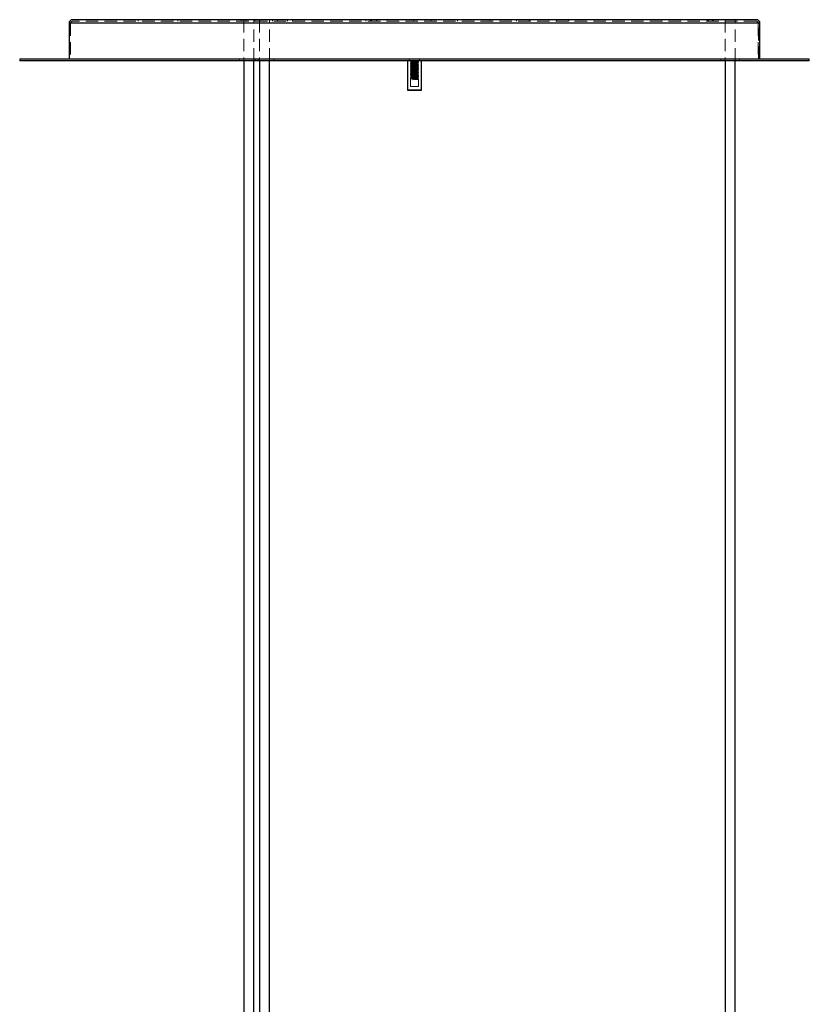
# Model space of a CAD drawing. Header units: millimetres. Extents: x 373 to 928, y 275 to 747.
# Tile 34 of 117: x 383 to 463, y 435 to 535. Entities that reach past the tile are written whole.
import ezdxf

# ---------------------------------------------------------------- set-up
doc = ezdxf.new("R2010")
doc.units = ezdxf.units.MM
doc.linetypes.add('HIDDEN', pattern=[1.905, 1.27, -0.635])

msp = doc.modelspace()

# ---------------------------------------------------------------- linework, layer by layer
at = {"color": 7, "linetype": 'Continuous', "lineweight": 25}
for p, q in [((387.943, 534.838), (387.943, 531.198)), ((457.583, 535.198), (388.303, 535.198)), ((457.943, 531.198), (457.943, 534.838)), ((382.943, 531.198), (382.943, 531.038)), ((403.951, 531.198), (382.943, 531.198)), ((403.951, 531.038), (382.943, 531.038)), ((462.943, 531.198), (403.951, 531.198)), ((462.943, 531.038), (403.951, 531.038)), ((405.65, 531.038), (405.65, 394.921)), ((406.65, 394.921), (406.65, 531.038)), ((407.249, 531.038), (407.249, 374.498)), ((408.249, 374.498), (408.249, 531.038)), ((422.243, 531.038), (422.243, 528.078)), ((423.643, 528.078), (423.643, 531.038)), ((454.43, 531.038), (454.43, 432.864)), ((455.43, 432.864), (455.43, 531.038)), ((462.943, 531.038), (462.943, 531.198)), ((422.243, 528.078), (422.283, 528.038)), ((422.243, 528.078), (422.963, 528.078)), ((422.962, 528.038), (422.283, 528.038)), ((423.603, 528.038), (422.962, 528.038)), ((422.963, 528.078), (423.643, 528.078)), ((423.603, 528.038), (423.643, 528.078))]:
    msp.add_line(p, q, dxfattribs=at)
at = {"color": 8, "linetype": 'Continuous', "lineweight": 25}
msp.add_line((457.943, 534.838), (387.943, 534.838), dxfattribs=at)
at = {"color": 7, "linetype": 'HIDDEN', "lineweight": 18}
for p, q in [((387.943, 534.838), (457.929, 534.838)), ((388.103, 534.838), (388.103, 531.198)), ((388.108, 534.838), (457.778, 534.838)), ((457.583, 535.038), (388.303, 535.038)), ((394.931, 535.198), (394.931, 535.038)), ((398.975, 535.038), (398.975, 535.198)), ((405.382, 535.198), (405.382, 535.038)), ((406.148, 535.177), (405.65, 535.177)), ((405.65, 535.177), (405.65, 531.038)), ((405.882, 535.038), (405.882, 535.198)), ((406.65, 535.177), (406.148, 535.177)), ((406.65, 531.038), (406.65, 535.177)), ((406.782, 535.198), (406.782, 535.038)), ((407.746, 535.177), (407.249, 535.177)), ((407.249, 535.177), (407.249, 531.038)), ((407.282, 535.038), (407.282, 535.198)), ((408.249, 535.177), (407.746, 535.177)), ((408.249, 531.038), (408.249, 535.177)), ((408.564, 535.198), (408.564, 535.038)), ((409.064, 535.038), (409.064, 535.198)), ((410.068, 535.198), (410.068, 535.038)), ((410.568, 535.038), (410.568, 535.198)), ((418.001, 535.198), (418.001, 535.038)), ((418.501, 535.038), (418.501, 535.198)), ((418.588, 535.198), (418.588, 535.038)), ((419.088, 535.038), (419.088, 535.198)), ((422.825, 535.198), (422.825, 535.038)), ((422.838, 535.198), (422.838, 535.038)), ((424.631, 535.198), (424.631, 535.038)), ((427.297, 535.198), (427.297, 535.038)), ((430.585, 535.038), (430.585, 535.198)), ((433.287, 535.198), (433.287, 535.038)), ((434.545, 535.198), (434.545, 535.038)), ((437.331, 535.038), (437.331, 535.198)), ((438.589, 535.038), (438.589, 535.198)), ((452.629, 535.198), (452.629, 535.038)), ((452.734, 535.198), (452.734, 535.038)), ((453.129, 535.038), (453.129, 535.198)), ((453.234, 535.038), (453.234, 535.198)), ((454.927, 535.177), (454.43, 535.177)), ((454.43, 535.177), (454.43, 531.038)), ((455.43, 535.177), (454.927, 535.177)), ((455.43, 531.038), (455.43, 535.177)), ((457.77, 534.838), (457.77, 531.198)), ((457.783, 531.198), (457.783, 534.838)), ((457.929, 534.838), (457.929, 531.198)), ((457.929, 534.838), (457.943, 534.838)), ((405.206, 531.198), (405.206, 531.038)), ((406.805, 531.198), (406.805, 531.038)), ((407.094, 531.038), (407.094, 531.198)), ((408.693, 531.038), (408.693, 531.198)), ((422.443, 531.198), (422.443, 531.038)), ((422.543, 530.909), (422.543, 530.892)), ((422.543, 530.769), (422.543, 530.752)), ((422.543, 530.629), (422.543, 530.612)), ((422.619, 530.988), (422.619, 530.953)), ((423.343, 530.962), (423.343, 530.979)), ((423.343, 530.822), (423.343, 530.839)), ((423.343, 530.682), (423.343, 530.699)), ((423.443, 531.038), (423.443, 531.198)), ((453.986, 531.198), (453.986, 531.038)), ((455.874, 531.038), (455.874, 531.198)), ((422.543, 530.489), (422.543, 530.472)), ((422.543, 530.349), (422.543, 530.332)), ((422.543, 530.209), (422.543, 530.192)), ((422.543, 530.069), (422.543, 530.052)), ((422.543, 529.929), (422.543, 529.912)), ((422.543, 529.789), (422.543, 529.772)), ((422.543, 529.649), (422.543, 529.632)), ((423.343, 530.542), (423.343, 530.559)), ((423.343, 530.402), (423.343, 530.419)), ((423.343, 530.262), (423.343, 530.279)), ((423.343, 530.122), (423.343, 530.139)), ((423.343, 529.982), (423.343, 529.999)), ((423.343, 529.842), (423.343, 529.859)), ((423.343, 529.702), (423.343, 529.719)), ((422.543, 529.509), (422.543, 529.492)), ((422.543, 529.369), (422.543, 529.352)), ((422.543, 529.229), (422.543, 528.438)), ((422.78, 529.238), (422.811, 529.194)), ((422.78, 529.115), (422.78, 529.238)), ((422.811, 529.159), (422.78, 529.115)), ((422.811, 529.194), (422.811, 529.159)), ((423.343, 529.562), (423.343, 529.579)), ((423.343, 529.422), (423.343, 529.439)), ((423.343, 529.282), (423.343, 529.299)), ((423.343, 528.438), (423.343, 529.159)), ((422.543, 528.438), (422.954, 528.438)), ((422.954, 528.438), (423.343, 528.438))]:
    msp.add_line(p, q, dxfattribs=at)
at = {"color": 7, "linetype": 'HIDDEN', "lineweight": 18, "flags": 128}
for points in [[(423.334, 530.982), (423.343, 530.979), (423.311, 530.97), (423.224, 530.962), (423.091, 530.953), (422.938, 530.944), (422.785, 530.936), (422.654, 530.926), (422.571, 530.918), (422.543, 530.909), (422.577, 530.9), (422.599, 530.898), (422.68, 530.891), (422.79, 530.883), (422.942, 530.875), (423.096, 530.866), (423.228, 530.857), (423.313, 530.848), (423.343, 530.839), (423.311, 530.83), (423.224, 530.822), (423.091, 530.813), (422.938, 530.804), (422.785, 530.796), (422.654, 530.786), (422.571, 530.778), (422.543, 530.769), (422.577, 530.76), (422.599, 530.758), (422.68, 530.751), (422.79, 530.743), (422.942, 530.735), (423.096, 530.726), (423.228, 530.717), (423.313, 530.708), (423.343, 530.699), (423.311, 530.69), (423.224, 530.682), (423.091, 530.673), (422.938, 530.664), (422.785, 530.656), (422.654, 530.646), (422.571, 530.638), (422.543, 530.629), (422.577, 530.62), (422.599, 530.618), (422.68, 530.611), (422.79, 530.603), (422.942, 530.595), (423.096, 530.586), (423.228, 530.577), (423.313, 530.568), (423.343, 530.559), (423.311, 530.55), (423.224, 530.542), (423.091, 530.533), (422.938, 530.524), (422.785, 530.516), (422.654, 530.506), (422.571, 530.498), (422.543, 530.489), (422.577, 530.48), (422.599, 530.478), (422.68, 530.471), (422.79, 530.463), (422.942, 530.455), (423.096, 530.446), (423.228, 530.437), (423.313, 530.428), (423.343, 530.419), (423.311, 530.41), (423.224, 530.402), (423.091, 530.393), (422.938, 530.384), (422.785, 530.376), (422.654, 530.366), (422.571, 530.358), (422.543, 530.349), (422.577, 530.34), (422.599, 530.338), (422.68, 530.331), (422.79, 530.323), (422.942, 530.315), (423.096, 530.306), (423.228, 530.297), (423.313, 530.288), (423.343, 530.279), (423.311, 530.27), (423.224, 530.262), (423.091, 530.253), (422.938, 530.244), (422.785, 530.236), (422.654, 530.226), (422.571, 530.218), (422.543, 530.209), (422.577, 530.2), (422.599, 530.198), (422.68, 530.191), (422.79, 530.183), (422.942, 530.175), (423.096, 530.166), (423.228, 530.157), (423.313, 530.148), (423.343, 530.139), (423.311, 530.13), (423.224, 530.122), (423.091, 530.113), (422.938, 530.104), (422.785, 530.096), (422.654, 530.086), (422.571, 530.078), (422.543, 530.069), (422.577, 530.06), (422.599, 530.058), (422.68, 530.051), (422.79, 530.043), (422.942, 530.035), (423.096, 530.026), (423.228, 530.017), (423.313, 530.008), (423.343, 529.999), (423.311, 529.99), (423.224, 529.982), (423.091, 529.973), (422.938, 529.964), (422.785, 529.956), (422.654, 529.946), (422.571, 529.938), (422.543, 529.929), (422.577, 529.92), (422.599, 529.918), (422.68, 529.911), (422.79, 529.903), (422.942, 529.895), (423.096, 529.886), (423.228, 529.877), (423.313, 529.868), (423.343, 529.859), (423.311, 529.85), (423.224, 529.842), (423.091, 529.833), (422.938, 529.824), (422.785, 529.816), (422.654, 529.806), (422.571, 529.798), (422.543, 529.789), (422.577, 529.78), (422.599, 529.778), (422.68, 529.771), (422.79, 529.763), (422.942, 529.755), (423.096, 529.746), (423.228, 529.737), (423.313, 529.728), (423.343, 529.719), (423.311, 529.71), (423.224, 529.702), (423.091, 529.693), (422.938, 529.684), (422.785, 529.676), (422.654, 529.666), (422.571, 529.658), (422.543, 529.649), (422.577, 529.64), (422.599, 529.638), (422.68, 529.631), (422.79, 529.623), (422.942, 529.615), (423.096, 529.606), (423.228, 529.597), (423.313, 529.588), (423.343, 529.579), (423.311, 529.57), (423.224, 529.562), (423.091, 529.553), (422.938, 529.544), (422.785, 529.536), (422.654, 529.526), (422.571, 529.518), (422.543, 529.509), (422.577, 529.5), (422.599, 529.498), (422.68, 529.491), (422.79, 529.483), (422.942, 529.475), (423.096, 529.466), (423.228, 529.457), (423.313, 529.448), (423.343, 529.439), (423.311, 529.43), (423.224, 529.422), (423.091, 529.413), (422.938, 529.404), (422.785, 529.396), (422.654, 529.386), (422.571, 529.378), (422.543, 529.369), (422.577, 529.36), (422.599, 529.358), (422.68, 529.351), (422.79, 529.343), (422.942, 529.335), (423.096, 529.326), (423.228, 529.317), (423.313, 529.308), (423.343, 529.299), (423.311, 529.29), (423.224, 529.282), (423.091, 529.273), (422.938, 529.264), (422.785, 529.256), (422.654, 529.246), (422.571, 529.238), (422.543, 529.229), (422.577, 529.22), (422.599, 529.218), (422.68, 529.211), (422.79, 529.203), (422.942, 529.195), (423.096, 529.186), (423.228, 529.177), (423.313, 529.168), (423.343, 529.159), (423.311, 529.15), (423.224, 529.142), (423.091, 529.133), (422.938, 529.124), (422.785, 529.116), (422.78, 529.115), (422.78, 529.115)], [(422.624, 530.986), (422.647, 530.979), (422.718, 530.97), (422.828, 530.961), (422.951, 530.953), (423.075, 530.944), (423.149, 530.938), (423.207, 530.932), (423.246, 530.927), (423.266, 530.92), (423.263, 530.914), (423.238, 530.908), (423.196, 530.903), (423.137, 530.898), (423.063, 530.891), (422.939, 530.883), (422.815, 530.874), (422.709, 530.865), (422.642, 530.857), (422.619, 530.848), (422.647, 530.839), (422.718, 530.83), (422.828, 530.821), (422.951, 530.813), (423.075, 530.804), (423.149, 530.798), (423.207, 530.792), (423.246, 530.787), (423.266, 530.78), (423.263, 530.774), (423.238, 530.768), (423.196, 530.763), (423.137, 530.758), (423.063, 530.751), (422.939, 530.743), (422.815, 530.734), (422.709, 530.725), (422.642, 530.717), (422.619, 530.708), (422.647, 530.699), (422.718, 530.69), (422.828, 530.681), (422.951, 530.673), (423.075, 530.664), (423.149, 530.658), (423.207, 530.652), (423.246, 530.647), (423.266, 530.64), (423.263, 530.634), (423.238, 530.628), (423.196, 530.623), (423.137, 530.618), (423.063, 530.611), (422.939, 530.603), (422.815, 530.594), (422.709, 530.585), (422.642, 530.577), (422.619, 530.568), (422.647, 530.559), (422.718, 530.55), (422.828, 530.541), (422.951, 530.533), (423.075, 530.524), (423.149, 530.518), (423.207, 530.512), (423.246, 530.507), (423.266, 530.5), (423.263, 530.494), (423.238, 530.488), (423.196, 530.483), (423.137, 530.478), (423.063, 530.471), (422.939, 530.463), (422.815, 530.454), (422.709, 530.445), (422.642, 530.437), (422.619, 530.428), (422.647, 530.419), (422.718, 530.41), (422.828, 530.401), (422.951, 530.393), (423.075, 530.384), (423.149, 530.378), (423.207, 530.372), (423.246, 530.367), (423.266, 530.36), (423.263, 530.354), (423.238, 530.348), (423.196, 530.343), (423.137, 530.338), (423.063, 530.331), (422.939, 530.323), (422.815, 530.314), (422.709, 530.305), (422.642, 530.297), (422.619, 530.288), (422.647, 530.279), (422.718, 530.27), (422.828, 530.261), (422.951, 530.253), (423.075, 530.244), (423.149, 530.238), (423.207, 530.232), (423.246, 530.227), (423.266, 530.22), (423.263, 530.214), (423.238, 530.208), (423.196, 530.203), (423.137, 530.198), (423.063, 530.191), (422.939, 530.183), (422.815, 530.174), (422.709, 530.165), (422.642, 530.157), (422.619, 530.148), (422.647, 530.139), (422.718, 530.13), (422.828, 530.121), (422.951, 530.113), (423.075, 530.104), (423.149, 530.098), (423.207, 530.092), (423.246, 530.087), (423.266, 530.08), (423.263, 530.074), (423.238, 530.068), (423.196, 530.063), (423.137, 530.058), (423.063, 530.051), (422.939, 530.043), (422.815, 530.034), (422.709, 530.025), (422.642, 530.017), (422.619, 530.008), (422.647, 529.999), (422.718, 529.99), (422.828, 529.981), (422.951, 529.973), (423.075, 529.964), (423.149, 529.958), (423.207, 529.952), (423.246, 529.947), (423.266, 529.94), (423.263, 529.934), (423.238, 529.928), (423.196, 529.923), (423.137, 529.918), (423.063, 529.911), (422.939, 529.903), (422.815, 529.894), (422.709, 529.885), (422.642, 529.877), (422.619, 529.868), (422.647, 529.859), (422.718, 529.85), (422.828, 529.841), (422.951, 529.833), (423.075, 529.824), (423.149, 529.818), (423.207, 529.812), (423.246, 529.807), (423.266, 529.8), (423.263, 529.794), (423.238, 529.788), (423.196, 529.783), (423.137, 529.778), (423.063, 529.771), (422.939, 529.763), (422.815, 529.754), (422.709, 529.745), (422.642, 529.737), (422.619, 529.728), (422.647, 529.719), (422.718, 529.71), (422.828, 529.701), (422.951, 529.693), (423.075, 529.684), (423.149, 529.678), (423.207, 529.672), (423.246, 529.667), (423.266, 529.66), (423.263, 529.654), (423.238, 529.648), (423.196, 529.643), (423.137, 529.638), (423.063, 529.631), (422.939, 529.623), (422.815, 529.614), (422.709, 529.605), (422.642, 529.597), (422.619, 529.588), (422.647, 529.579), (422.718, 529.57), (422.828, 529.561), (422.951, 529.553), (423.075, 529.544), (423.149, 529.538), (423.207, 529.532), (423.246, 529.527), (423.266, 529.52), (423.263, 529.514), (423.238, 529.508), (423.196, 529.503), (423.137, 529.498), (423.063, 529.491), (422.939, 529.483), (422.815, 529.474), (422.709, 529.465), (422.642, 529.457), (422.619, 529.448), (422.647, 529.439), (422.718, 529.43), (422.828, 529.421), (422.951, 529.413), (423.075, 529.404), (423.149, 529.398), (423.207, 529.392), (423.246, 529.387), (423.266, 529.38), (423.263, 529.374), (423.238, 529.368), (423.196, 529.363), (423.137, 529.358), (423.063, 529.351), (422.939, 529.343), (422.815, 529.334), (422.709, 529.325), (422.642, 529.317), (422.619, 529.308), (422.647, 529.299), (422.718, 529.29), (422.828, 529.281), (422.951, 529.273), (423.075, 529.264), (423.149, 529.258), (423.207, 529.252), (423.246, 529.247), (423.266, 529.24), (423.263, 529.234), (423.238, 529.228), (423.196, 529.223), (423.137, 529.218), (423.063, 529.211), (422.939, 529.203), (422.815, 529.194), (422.811, 529.194), (422.811, 529.194)], [(423.263, 529.763), (423.265, 529.76), (423.231, 529.753), (423.163, 529.745), (423.066, 529.737), (422.956, 529.729), (422.845, 529.722), (422.743, 529.713), (422.668, 529.706), (422.626, 529.698), (422.622, 529.69), (422.657, 529.682), (422.727, 529.675), (422.825, 529.666), (422.935, 529.659), (423.045, 529.651), (423.147, 529.643), (423.22, 529.635), (423.261, 529.628), (423.263, 529.619), (423.227, 529.612), (423.156, 529.604), (423.057, 529.596), (422.947, 529.589), (422.837, 529.581), (422.736, 529.573), (422.664, 529.565), (422.624, 529.557), (422.624, 529.549), (422.662, 529.542), (422.734, 529.534), (422.833, 529.526), (422.943, 529.518), (423.054, 529.511), (423.154, 529.502), (423.225, 529.495), (423.263, 529.487), (423.262, 529.479), (423.222, 529.471), (423.149, 529.464), (423.048, 529.455), (422.939, 529.448), (422.828, 529.44), (422.729, 529.432), (422.659, 529.425), (422.623, 529.417), (422.625, 529.409), (422.666, 529.401), (422.741, 529.393), (422.842, 529.385), (422.952, 529.378), (423.063, 529.37), (423.161, 529.362), (423.229, 529.354), (423.264, 529.346), (423.26, 529.338), (423.218, 529.331), (423.142, 529.323), (423.04, 529.315), (422.93, 529.307), (422.819, 529.3), (422.722, 529.291), (422.655, 529.284), (422.621, 529.276), (422.627, 529.268), (422.671, 529.261), (422.748, 529.253), (422.851, 529.244), (422.961, 529.237), (423.071, 529.229), (423.167, 529.221), (423.233, 529.214), (423.265, 529.206), (423.258, 529.198), (423.213, 529.19), (423.134, 529.182), (423.031, 529.174), (422.921, 529.167), (422.811, 529.159), (422.811, 529.159)]]:
    msp.add_lwpolyline(points, dxfattribs=at)
at = {"color": 7, "linetype": 'Continuous', "lineweight": 25}
for centre, start, end in [((388.303, 534.838), 90, 180), ((457.583, 534.838), 0, 90)]:
    msp.add_arc(centre, 0.36, start, end, dxfattribs=at)
at = {"color": 7, "linetype": 'HIDDEN', "lineweight": 18}
for centre, radius, start, end in [((388.303, 534.838), 0.2, 90, 180), ((457.57, 534.838), 0.36, 359.98882, 89.98881), ((457.57, 534.838), 0.2, 359.98882, 89.98881), ((457.583, 534.838), 0.2, 0, 90)]:
    msp.add_arc(centre, radius, start, end, dxfattribs=at)
for points, knots in [([(423.34, 530.962), (423.34, 530.961), (423.341, 530.957), (423.31, 530.952), (423.255, 530.947), (423.177, 530.941), (423.082, 530.935), (422.979, 530.929), (422.874, 530.923), (422.772, 530.917), (422.682, 530.911), (422.602, 530.905), (422.548, 530.898), (422.537, 530.89), (422.573, 530.882), (422.66, 530.874), (422.796, 530.865), (422.954, 530.857), (423.094, 530.849), (423.2, 530.841), (423.271, 530.836), (423.323, 530.83), (423.335, 530.826), (423.341, 530.824)], [0, 0, 0, 0, 0.027515, 0.069877, 0.111321, 0.15442, 0.197897, 0.240227, 0.281691, 0.324809, 0.36828, 0.410576, 0.469193, 0.5232, 0.576174, 0.638714, 0.703638, 0.766352, 0.830081, 0.873572, 0.915967, 0.957393, 1, 1, 1, 1]), ([(423.34, 530.822), (423.34, 530.821), (423.341, 530.817), (423.31, 530.812), (423.255, 530.807), (423.177, 530.801), (423.082, 530.795), (422.979, 530.789), (422.874, 530.783), (422.772, 530.777), (422.682, 530.771), (422.602, 530.765), (422.548, 530.758), (422.537, 530.75), (422.573, 530.742), (422.66, 530.734), (422.796, 530.725), (422.954, 530.717), (423.094, 530.709), (423.2, 530.701), (423.271, 530.696), (423.323, 530.69), (423.335, 530.686), (423.341, 530.684)], [0, 0, 0, 0, 0.0275148, 0.0698773, 0.1113214, 0.1544195, 0.1978973, 0.240227, 0.2816908, 0.324809, 0.3682795, 0.4105758, 0.4691934, 0.5232004, 0.5761744, 0.638714, 0.7036384, 0.7663521, 0.8300812, 0.8735723, 0.9159673, 0.957393, 1, 1, 1, 1]), ([(423.34, 530.682), (423.34, 530.681), (423.341, 530.677), (423.31, 530.672), (423.255, 530.667), (423.177, 530.661), (423.082, 530.655), (422.979, 530.649), (422.874, 530.643), (422.772, 530.637), (422.682, 530.631), (422.602, 530.625), (422.548, 530.618), (422.537, 530.61), (422.573, 530.602), (422.66, 530.594), (422.796, 530.585), (422.954, 530.577), (423.094, 530.569), (423.2, 530.561), (423.271, 530.556), (423.323, 530.55), (423.335, 530.546), (423.341, 530.544)], [0, 0, 0, 0, 0.027515, 0.069877, 0.111321, 0.15442, 0.197897, 0.240227, 0.281691, 0.324809, 0.368279, 0.410576, 0.469193, 0.5232, 0.576174, 0.638714, 0.703638, 0.766352, 0.830081, 0.873572, 0.915967, 0.957393, 1, 1, 1, 1]), ([(422.547, 531.032), (422.546, 531.031), (422.54, 531.028), (422.575, 531.022), (422.659, 531.014), (422.796, 531.005), (422.954, 530.997), (423.094, 530.989), (423.2, 530.981), (423.271, 530.976), (423.323, 530.97), (423.335, 530.966), (423.341, 530.964)], [0, 0, 0, 0, 0.029555, 0.137375, 0.264664, 0.396806, 0.524449, 0.654159, 0.742678, 0.828966, 0.913281, 1, 1, 1, 1]), ([(422.545, 531.03), (422.557, 531.022), (422.583, 531.008), (422.608, 530.993), (422.621, 530.986)], [0, 0, 0, 0, 0.500167, 1, 1, 1, 1]), ([(422.545, 530.89), (422.557, 530.882), (422.583, 530.868), (422.608, 530.853), (422.621, 530.846)], [0, 0, 0, 0, 0.500251, 1, 1, 1, 1]), ([(422.545, 530.75), (422.557, 530.742), (422.583, 530.728), (422.608, 530.713), (422.621, 530.706)], [0, 0, 0, 0, 0.500335, 1, 1, 1, 1]), ([(422.545, 530.61), (422.557, 530.602), (422.583, 530.588), (422.608, 530.573), (422.621, 530.566)], [0, 0, 0, 0, 0.500419, 1, 1, 1, 1]), ([(422.649, 530.963), (422.637, 530.956), (422.614, 530.941), (422.59, 530.926), (422.579, 530.919)], [0, 0, 0, 0, 0.4999604, 1, 1, 1, 1]), ([(422.649, 530.823), (422.637, 530.816), (422.614, 530.801), (422.59, 530.786), (422.579, 530.779)], [0, 0, 0, 0, 0.50001, 1, 1, 1, 1]), ([(422.649, 530.683), (422.637, 530.676), (422.614, 530.661), (422.59, 530.646), (422.579, 530.639)], [0, 0, 0, 0, 0.50006, 1, 1, 1, 1]), ([(422.633, 530.666), (422.648, 530.664), (422.677, 530.659), (422.764, 530.651), (422.87, 530.643), (422.985, 530.636), (423.095, 530.628), (423.187, 530.619), (423.249, 530.612), (423.274, 530.604), (423.258, 530.596), (423.204, 530.589), (423.119, 530.581), (423.012, 530.572), (422.896, 530.565), (422.787, 530.557), (422.695, 530.549), (422.638, 530.542), (422.613, 530.536), (422.62, 530.533), (422.62, 530.533)], [0, 0, 0, 0, 0.057133, 0.116362, 0.175829, 0.232955, 0.292212, 0.351657, 0.408779, 0.468063, 0.527485, 0.584603, 0.643913, 0.703312, 0.760428, 0.819764, 0.879138, 0.936253, 0.995614, 1, 1, 1, 1]), ([(423.264, 531.026), (423.264, 531.026), (423.276, 531.024), (423.263, 531.018), (423.221, 531.011), (423.142, 531.003), (423.039, 530.994), (422.924, 530.987), (422.812, 530.979), (422.716, 530.971), (422.647, 530.964), (422.614, 530.956), (422.622, 530.947), (422.668, 530.94), (422.748, 530.932), (422.852, 530.924), (422.967, 530.917), (423.079, 530.909), (423.174, 530.901), (423.241, 530.893), (423.273, 530.886), (423.263, 530.877), (423.215, 530.87), (423.134, 530.862), (423.03, 530.854), (422.915, 530.847), (422.803, 530.839), (422.709, 530.83), (422.643, 530.823), (422.613, 530.815), (422.624, 530.807), (422.673, 530.8), (422.756, 530.792), (422.861, 530.783), (422.976, 530.776), (423.087, 530.768), (423.181, 530.76), (423.245, 530.753), (423.273, 530.745), (423.261, 530.737), (423.21, 530.729), (423.127, 530.721), (423.021, 530.713), (422.906, 530.706), (422.795, 530.698), (422.702, 530.69), (422.641, 530.683), (422.614, 530.677), (422.621, 530.674), (422.622, 530.673)], [0, 0, 0, 0, 0.000345, 0.022904, 0.044574, 0.066757, 0.089312, 0.110972, 0.133169, 0.15572, 0.177371, 0.199582, 0.222127, 0.24377, 0.265994, 0.288534, 0.310169, 0.332407, 0.354942, 0.376569, 0.39882, 0.421349, 0.442968, 0.465232, 0.487755, 0.509368, 0.531645, 0.554162, 0.575769, 0.598058, 0.620568, 0.64217, 0.664471, 0.686974, 0.70857, 0.730883, 0.75338, 0.774972, 0.797296, 0.819786, 0.841373, 0.863709, 0.886192, 0.907775, 0.930122, 0.952597, 0.974177, 0.996535, 1, 1, 1, 1]), ([(422.619, 530.848), (422.619, 530.842), (422.619, 530.831), (422.619, 530.819), (422.619, 530.813)], [0, 0, 0, 0, 0.500123, 1, 1, 1, 1]), ([(423.341, 530.982), (423.328, 530.989), (423.302, 531.004), (423.277, 531.019), (423.264, 531.026)], [0, 0, 0, 0, 0.500276, 1, 1, 1, 1]), ([(423.341, 530.842), (423.328, 530.849), (423.302, 530.864), (423.277, 530.879), (423.264, 530.886)], [0, 0, 0, 0, 0.500175, 1, 1, 1, 1]), ([(423.341, 530.702), (423.328, 530.709), (423.302, 530.724), (423.277, 530.739), (423.264, 530.746)], [0, 0, 0, 0, 0.500074, 1, 1, 1, 1]), ([(423.341, 530.562), (423.328, 530.569), (423.302, 530.584), (423.277, 530.599), (423.264, 530.606)], [0, 0, 0, 0, 0.499973, 1, 1, 1, 1]), ([(423.266, 530.92), (423.278, 530.928), (423.304, 530.942), (423.329, 530.957), (423.341, 530.964)], [0, 0, 0, 0, 0.499959, 1, 1, 1, 1]), ([(423.266, 530.78), (423.278, 530.788), (423.304, 530.802), (423.329, 530.817), (423.341, 530.824)], [0, 0, 0, 0, 0.499904, 1, 1, 1, 1]), ([(423.266, 530.64), (423.278, 530.648), (423.304, 530.662), (423.329, 530.677), (423.341, 530.684)], [0, 0, 0, 0, 0.4998491, 1, 1, 1, 1]), ([(423.267, 530.883), (423.267, 530.889), (423.267, 530.901), (423.267, 530.912), (423.267, 530.918)], [0, 0, 0, 0, 0.499877, 1, 1, 1, 1]), ([(423.267, 530.743), (423.267, 530.749), (423.267, 530.761), (423.267, 530.772), (423.267, 530.778)], [0, 0, 0, 0, 0.4997547, 1, 1, 1, 1]), ([(423.267, 530.603), (423.267, 530.609), (423.267, 530.621), (423.267, 530.632), (423.267, 530.638)], [0, 0, 0, 0, 0.499632, 1, 1, 1, 1]), ([(423.34, 530.542), (423.34, 530.541), (423.341, 530.537), (423.31, 530.532), (423.255, 530.527), (423.177, 530.521), (423.082, 530.515), (422.979, 530.509), (422.874, 530.503), (422.772, 530.497), (422.682, 530.491), (422.602, 530.485), (422.548, 530.478), (422.537, 530.47), (422.573, 530.462), (422.66, 530.454), (422.796, 530.445), (422.954, 530.437), (423.094, 530.429), (423.2, 530.421), (423.271, 530.416), (423.323, 530.41), (423.335, 530.406), (423.341, 530.404)], [0, 0, 0, 0, 0.027515, 0.069877, 0.111321, 0.154419, 0.197897, 0.240227, 0.281691, 0.324809, 0.368279, 0.410576, 0.469193, 0.5232, 0.576174, 0.638714, 0.703638, 0.766352, 0.830081, 0.873572, 0.915967, 0.957393, 1, 1, 1, 1]), ([(423.34, 530.402), (423.34, 530.401), (423.341, 530.397), (423.31, 530.392), (423.255, 530.387), (423.177, 530.381), (423.082, 530.375), (422.979, 530.369), (422.874, 530.363), (422.772, 530.357), (422.682, 530.351), (422.602, 530.345), (422.548, 530.338), (422.537, 530.33), (422.573, 530.322), (422.66, 530.314), (422.796, 530.305), (422.954, 530.297), (423.094, 530.289), (423.2, 530.281), (423.271, 530.276), (423.323, 530.27), (423.335, 530.266), (423.341, 530.264)], [0, 0, 0, 0, 0.027515, 0.069877, 0.111321, 0.154419, 0.197897, 0.240227, 0.281691, 0.324809, 0.368279, 0.410576, 0.469193, 0.5232, 0.576174, 0.638714, 0.703638, 0.766352, 0.830081, 0.873572, 0.915967, 0.957393, 1, 1, 1, 1]), ([(423.34, 530.262), (423.34, 530.261), (423.341, 530.257), (423.31, 530.252), (423.255, 530.247), (423.177, 530.241), (423.082, 530.235), (422.979, 530.229), (422.874, 530.223), (422.772, 530.217), (422.682, 530.211), (422.602, 530.205), (422.548, 530.198), (422.537, 530.19), (422.573, 530.182), (422.66, 530.174), (422.796, 530.165), (422.954, 530.157), (423.094, 530.149), (423.2, 530.141), (423.271, 530.136), (423.323, 530.13), (423.335, 530.126), (423.341, 530.124)], [0, 0, 0, 0, 0.027515, 0.069877, 0.111321, 0.154419, 0.197897, 0.240227, 0.281691, 0.324809, 0.368279, 0.410576, 0.469193, 0.5232, 0.576174, 0.638714, 0.703638, 0.766352, 0.830081, 0.873572, 0.915967, 0.957393, 1, 1, 1, 1]), ([(423.34, 530.122), (423.34, 530.121), (423.341, 530.117), (423.31, 530.112), (423.255, 530.107), (423.177, 530.101), (423.082, 530.095), (422.979, 530.089), (422.874, 530.083), (422.772, 530.077), (422.682, 530.071), (422.602, 530.065), (422.548, 530.058), (422.537, 530.05), (422.573, 530.042), (422.66, 530.034), (422.796, 530.025), (422.954, 530.017), (423.094, 530.009), (423.2, 530.001), (423.271, 529.996), (423.323, 529.99), (423.335, 529.986), (423.341, 529.984)], [0, 0, 0, 0, 0.027515, 0.069877, 0.111321, 0.154419, 0.197897, 0.240227, 0.281691, 0.324809, 0.368279, 0.410576, 0.469193, 0.5232, 0.576174, 0.638714, 0.703638, 0.766352, 0.830081, 0.873572, 0.915967, 0.957393, 1, 1, 1, 1]), ([(423.34, 529.982), (423.34, 529.981), (423.341, 529.977), (423.31, 529.972), (423.255, 529.967), (423.177, 529.961), (423.082, 529.955), (422.979, 529.949), (422.874, 529.943), (422.772, 529.937), (422.682, 529.931), (422.602, 529.925), (422.548, 529.918), (422.537, 529.91), (422.573, 529.902), (422.66, 529.894), (422.796, 529.885), (422.954, 529.877), (423.094, 529.869), (423.2, 529.861), (423.271, 529.856), (423.323, 529.85), (423.335, 529.846), (423.341, 529.844)], [0, 0, 0, 0, 0.027515, 0.069877, 0.111321, 0.154419, 0.197897, 0.240227, 0.281691, 0.324809, 0.368279, 0.410576, 0.469193, 0.5232, 0.576174, 0.638714, 0.703638, 0.766352, 0.830081, 0.873572, 0.915967, 0.957393, 1, 1, 1, 1]), ([(423.34, 529.842), (423.34, 529.841), (423.341, 529.837), (423.31, 529.832), (423.255, 529.827), (423.177, 529.821), (423.082, 529.815), (422.979, 529.809), (422.874, 529.803), (422.772, 529.797), (422.682, 529.791), (422.602, 529.785), (422.548, 529.778), (422.537, 529.77), (422.573, 529.762), (422.66, 529.754), (422.796, 529.745), (422.954, 529.737), (423.094, 529.729), (423.2, 529.721), (423.271, 529.716), (423.323, 529.71), (423.335, 529.706), (423.341, 529.704)], [0, 0, 0, 0, 0.0275148, 0.0698773, 0.1113213, 0.1544194, 0.1978972, 0.2402268, 0.2816906, 0.3248088, 0.3682793, 0.4105756, 0.4691931, 0.5232001, 0.5761741, 0.6387137, 0.703638, 0.7663516, 0.8300808, 0.8735718, 0.9159667, 0.9573924, 1, 1, 1, 1]), ([(423.34, 529.702), (423.34, 529.701), (423.341, 529.697), (423.31, 529.692), (423.255, 529.687), (423.177, 529.681), (423.082, 529.675), (422.979, 529.669), (422.874, 529.663), (422.772, 529.657), (422.682, 529.651), (422.602, 529.645), (422.548, 529.638), (422.537, 529.63), (422.573, 529.622), (422.66, 529.614), (422.796, 529.605), (422.954, 529.597), (423.094, 529.589), (423.2, 529.581), (423.271, 529.576), (423.323, 529.57), (423.335, 529.566), (423.341, 529.564)], [0, 0, 0, 0, 0.027515, 0.069877, 0.111321, 0.154419, 0.197897, 0.240227, 0.281691, 0.324809, 0.368279, 0.410576, 0.469193, 0.5232, 0.576174, 0.638714, 0.703638, 0.766352, 0.830081, 0.873572, 0.915967, 0.957392, 1, 1, 1, 1]), ([(422.545, 530.47), (422.557, 530.462), (422.583, 530.448), (422.608, 530.433), (422.621, 530.426)], [0, 0, 0, 0, 0.500504, 1, 1, 1, 1]), ([(422.545, 530.33), (422.557, 530.322), (422.583, 530.308), (422.608, 530.293), (422.621, 530.286)], [0, 0, 0, 0, 0.500588, 1, 1, 1, 1]), ([(422.545, 530.19), (422.557, 530.182), (422.583, 530.168), (422.608, 530.153), (422.621, 530.146)], [0, 0, 0, 0, 0.500673, 1, 1, 1, 1]), ([(422.545, 530.05), (422.557, 530.042), (422.583, 530.028), (422.608, 530.013), (422.621, 530.006)], [0, 0, 0, 0, 0.500758, 1, 1, 1, 1]), ([(422.545, 529.91), (422.557, 529.902), (422.583, 529.888), (422.608, 529.873), (422.621, 529.866)], [0, 0, 0, 0, 0.500842, 1, 1, 1, 1]), ([(422.545, 529.77), (422.557, 529.762), (422.583, 529.748), (422.608, 529.733), (422.621, 529.726)], [0, 0, 0, 0, 0.500927, 1, 1, 1, 1]), ([(422.545, 529.63), (422.557, 529.622), (422.583, 529.608), (422.608, 529.593), (422.621, 529.586)], [0, 0, 0, 0, 0.501012, 1, 1, 1, 1]), ([(422.649, 530.543), (422.637, 530.536), (422.614, 530.521), (422.59, 530.506), (422.579, 530.499)], [0, 0, 0, 0, 0.500109, 1, 1, 1, 1]), ([(422.649, 530.403), (422.637, 530.396), (422.614, 530.381), (422.59, 530.366), (422.579, 530.359)], [0, 0, 0, 0, 0.500158, 1, 1, 1, 1]), ([(422.649, 530.263), (422.637, 530.256), (422.614, 530.241), (422.59, 530.226), (422.579, 530.219)], [0, 0, 0, 0, 0.5002075, 1, 1, 1, 1]), ([(422.649, 530.123), (422.637, 530.116), (422.614, 530.101), (422.59, 530.086), (422.579, 530.079)], [0, 0, 0, 0, 0.500257, 1, 1, 1, 1]), ([(422.649, 529.983), (422.637, 529.976), (422.614, 529.961), (422.59, 529.946), (422.579, 529.939)], [0, 0, 0, 0, 0.500306, 1, 1, 1, 1]), ([(422.649, 529.843), (422.637, 529.836), (422.614, 529.821), (422.59, 529.806), (422.579, 529.799)], [0, 0, 0, 0, 0.500354, 1, 1, 1, 1]), ([(422.649, 529.703), (422.637, 529.696), (422.614, 529.681), (422.59, 529.666), (422.579, 529.659)], [0, 0, 0, 0, 0.500403, 1, 1, 1, 1]), ([(422.636, 530.526), (422.652, 530.523), (422.683, 530.519), (422.772, 530.51), (422.879, 530.502), (422.994, 530.495), (423.104, 530.487), (423.193, 530.479), (423.252, 530.472), (423.274, 530.463), (423.255, 530.455), (423.199, 530.448), (423.111, 530.44), (423.003, 530.432), (422.887, 530.425), (422.779, 530.417), (422.69, 530.408), (422.632, 530.401), (422.612, 530.393), (422.633, 530.385), (422.691, 530.378), (422.779, 530.37), (422.888, 530.362), (423.004, 530.355), (423.112, 530.346), (423.199, 530.338), (423.256, 530.331), (423.274, 530.323), (423.252, 530.315), (423.193, 530.308), (423.103, 530.299), (422.993, 530.291), (422.878, 530.284), (422.77, 530.276), (422.684, 530.268), (422.629, 530.261), (422.612, 530.252), (422.636, 530.244), (422.697, 530.237), (422.787, 530.229), (422.897, 530.221), (423.013, 530.214), (423.12, 530.206), (423.205, 530.198), (423.259, 530.19), (423.274, 530.182), (423.249, 530.174), (423.186, 530.167), (423.095, 530.159), (422.984, 530.151), (422.869, 530.144), (422.763, 530.135), (422.678, 530.127), (422.626, 530.12), (422.613, 530.112), (422.639, 530.104), (422.703, 530.097), (422.796, 530.088), (422.907, 530.08), (423.022, 530.073), (423.127, 530.065), (423.211, 530.057), (423.261, 530.05), (423.273, 530.041), (423.245, 530.034), (423.18, 530.026), (423.086, 530.018), (422.975, 530.01), (422.86, 530.003), (422.755, 529.995), (422.673, 529.987), (422.624, 529.98), (422.613, 529.971), (422.643, 529.963), (422.709, 529.956), (422.804, 529.948), (422.916, 529.94), (423.031, 529.933), (423.136, 529.924), (423.214, 529.916), (423.257, 529.911), (423.259, 529.907), (423.26, 529.906)], [0, 0, 0, 0, 0.012285, 0.025059, 0.03782, 0.050105, 0.062884, 0.075639, 0.087925, 0.100709, 0.113458, 0.125746, 0.138534, 0.151277, 0.163566, 0.176359, 0.189096, 0.201386, 0.214184, 0.226915, 0.239207, 0.252009, 0.264734, 0.277028, 0.289834, 0.302553, 0.314848, 0.327659, 0.340371, 0.352669, 0.365484, 0.378189, 0.39049, 0.403309, 0.416007, 0.428312, 0.441134, 0.453825, 0.466133, 0.478959, 0.491643, 0.503954, 0.516784, 0.529461, 0.541776, 0.554609, 0.567278, 0.579598, 0.592434, 0.605096, 0.617419, 0.630258, 0.642913, 0.655241, 0.668083, 0.68073, 0.693063, 0.705908, 0.718546, 0.730886, 0.743733, 0.756363, 0.768708, 0.781557, 0.79418, 0.80653, 0.819382, 0.831996, 0.844352, 0.857206, 0.869812, 0.882175, 0.895031, 0.907628, 0.919998, 0.932855, 0.945444, 0.95782, 0.97068, 0.983259, 0.995643, 1, 1, 1, 1]), ([(423.263, 529.903), (423.264, 529.902), (423.27, 529.899), (423.239, 529.893), (423.174, 529.886), (423.078, 529.877), (422.966, 529.87), (422.851, 529.862), (422.747, 529.854), (422.668, 529.846), (422.621, 529.839), (422.614, 529.83), (422.647, 529.823), (422.716, 529.815), (422.813, 529.807), (422.925, 529.799), (423.04, 529.792), (423.143, 529.784), (423.219, 529.776), (423.26, 529.77), (423.26, 529.767), (423.26, 529.766)], [0, 0, 0, 0, 0.016863, 0.073718, 0.129762, 0.187937, 0.24475, 0.300829, 0.35901, 0.415782, 0.471897, 0.530082, 0.586813, 0.642965, 0.701155, 0.757842, 0.814034, 0.872227, 0.928871, 0.985102, 1, 1, 1, 1]), ([(422.619, 530.148), (422.619, 530.142), (422.619, 530.131), (422.619, 530.119), (422.619, 530.113)], [0, 0, 0, 0, 0.500736, 1, 1, 1, 1]), ([(422.619, 530.008), (422.619, 530.002), (422.619, 529.991), (422.619, 529.979), (422.619, 529.973)], [0, 0, 0, 0, 0.500858, 1, 1, 1, 1]), ([(422.619, 529.868), (422.619, 529.862), (422.619, 529.851), (422.619, 529.839), (422.619, 529.833)], [0, 0, 0, 0, 0.50098, 1, 1, 1, 1]), ([(422.619, 529.728), (422.619, 529.722), (422.619, 529.711), (422.619, 529.699), (422.619, 529.693)], [0, 0, 0, 0, 0.501103, 1, 1, 1, 1]), ([(422.619, 529.588), (422.619, 529.582), (422.619, 529.571), (422.619, 529.559), (422.619, 529.553)], [0, 0, 0, 0, 0.501225, 1, 1, 1, 1]), ([(423.341, 530.422), (423.328, 530.429), (423.302, 530.444), (423.277, 530.459), (423.264, 530.466)], [0, 0, 0, 0, 0.499872, 1, 1, 1, 1]), ([(423.341, 530.282), (423.328, 530.289), (423.302, 530.304), (423.277, 530.319), (423.264, 530.326)], [0, 0, 0, 0, 0.499771, 1, 1, 1, 1]), ([(423.341, 530.142), (423.328, 530.149), (423.302, 530.164), (423.277, 530.179), (423.264, 530.186)], [0, 0, 0, 0, 0.4996707, 1, 1, 1, 1]), ([(423.341, 530.002), (423.328, 530.009), (423.302, 530.024), (423.277, 530.039), (423.264, 530.046)], [0, 0, 0, 0, 0.49957, 1, 1, 1, 1]), ([(423.341, 529.862), (423.328, 529.869), (423.302, 529.884), (423.277, 529.899), (423.264, 529.906)], [0, 0, 0, 0, 0.49947, 1, 1, 1, 1]), ([(423.341, 529.722), (423.328, 529.729), (423.302, 529.744), (423.277, 529.759), (423.264, 529.766)], [0, 0, 0, 0, 0.4993694, 1, 1, 1, 1]), ([(423.341, 529.582), (423.328, 529.589), (423.302, 529.604), (423.277, 529.619), (423.264, 529.626)], [0, 0, 0, 0, 0.499269, 1, 1, 1, 1]), ([(423.266, 530.5), (423.278, 530.508), (423.304, 530.522), (423.329, 530.537), (423.341, 530.544)], [0, 0, 0, 0, 0.499794, 1, 1, 1, 1]), ([(423.266, 530.36), (423.278, 530.368), (423.304, 530.382), (423.329, 530.397), (423.341, 530.404)], [0, 0, 0, 0, 0.499739, 1, 1, 1, 1]), ([(423.266, 530.22), (423.278, 530.228), (423.304, 530.242), (423.329, 530.257), (423.341, 530.264)], [0, 0, 0, 0, 0.499684, 1, 1, 1, 1]), ([(423.266, 530.08), (423.278, 530.088), (423.304, 530.102), (423.329, 530.117), (423.341, 530.124)], [0, 0, 0, 0, 0.499628, 1, 1, 1, 1]), ([(423.266, 529.94), (423.278, 529.948), (423.304, 529.962), (423.329, 529.977), (423.341, 529.984)], [0, 0, 0, 0, 0.499573, 1, 1, 1, 1]), ([(423.266, 529.8), (423.278, 529.808), (423.304, 529.822), (423.329, 529.837), (423.341, 529.844)], [0, 0, 0, 0, 0.499517, 1, 1, 1, 1]), ([(423.266, 529.66), (423.278, 529.668), (423.304, 529.682), (423.329, 529.697), (423.341, 529.704)], [0, 0, 0, 0, 0.499462, 1, 1, 1, 1]), ([(423.267, 530.463), (423.267, 530.469), (423.267, 530.481), (423.267, 530.492), (423.267, 530.498)], [0, 0, 0, 0, 0.499509, 1, 1, 1, 1]), ([(423.267, 530.323), (423.267, 530.329), (423.267, 530.341), (423.267, 530.352), (423.267, 530.358)], [0, 0, 0, 0, 0.499387, 1, 1, 1, 1]), ([(423.267, 530.183), (423.267, 530.189), (423.267, 530.201), (423.267, 530.212), (423.267, 530.218)], [0, 0, 0, 0, 0.499264, 1, 1, 1, 1]), ([(423.267, 530.043), (423.267, 530.049), (423.267, 530.061), (423.267, 530.072), (423.267, 530.078)], [0, 0, 0, 0, 0.499142, 1, 1, 1, 1]), ([(423.267, 529.903), (423.267, 529.909), (423.267, 529.921), (423.267, 529.932), (423.267, 529.938)], [0, 0, 0, 0, 0.49902, 1, 1, 1, 1]), ([(423.267, 529.763), (423.267, 529.769), (423.267, 529.781), (423.267, 529.792), (423.267, 529.798)], [0, 0, 0, 0, 0.498897, 1, 1, 1, 1]), ([(423.267, 529.623), (423.267, 529.629), (423.267, 529.641), (423.267, 529.652), (423.267, 529.658)], [0, 0, 0, 0, 0.4987749, 1, 1, 1, 1]), ([(423.34, 529.562), (423.34, 529.561), (423.341, 529.557), (423.31, 529.552), (423.255, 529.547), (423.177, 529.541), (423.082, 529.535), (422.979, 529.529), (422.874, 529.523), (422.772, 529.517), (422.682, 529.511), (422.602, 529.505), (422.548, 529.498), (422.537, 529.49), (422.573, 529.482), (422.66, 529.474), (422.796, 529.465), (422.954, 529.457), (423.094, 529.449), (423.2, 529.441), (423.271, 529.436), (423.323, 529.43), (423.335, 529.426), (423.341, 529.424)], [0, 0, 0, 0, 0.027515, 0.069877, 0.111321, 0.154419, 0.197897, 0.240227, 0.281691, 0.324809, 0.368279, 0.410576, 0.469193, 0.5232, 0.576174, 0.638714, 0.703638, 0.766352, 0.830081, 0.873572, 0.915967, 0.957392, 1, 1, 1, 1]), ([(423.34, 529.422), (423.34, 529.421), (423.341, 529.417), (423.31, 529.412), (423.255, 529.407), (423.177, 529.401), (423.082, 529.395), (422.979, 529.389), (422.874, 529.383), (422.772, 529.377), (422.682, 529.371), (422.602, 529.365), (422.548, 529.358), (422.537, 529.35), (422.573, 529.342), (422.66, 529.334), (422.796, 529.325), (422.954, 529.317), (423.094, 529.309), (423.2, 529.301), (423.271, 529.296), (423.323, 529.29), (423.335, 529.286), (423.341, 529.284)], [0, 0, 0, 0, 0.027515, 0.069877, 0.111321, 0.154419, 0.197897, 0.240227, 0.281691, 0.324809, 0.368279, 0.410575, 0.469193, 0.5232, 0.576174, 0.638714, 0.703638, 0.766351, 0.830081, 0.873572, 0.915967, 0.957392, 1, 1, 1, 1]), ([(422.545, 529.49), (422.557, 529.482), (422.583, 529.468), (422.608, 529.453), (422.621, 529.446)], [0, 0, 0, 0, 0.501098, 1, 1, 1, 1]), ([(422.545, 529.35), (422.557, 529.342), (422.583, 529.328), (422.608, 529.313), (422.621, 529.306)], [0, 0, 0, 0, 0.501183, 1, 1, 1, 1]), ([(422.649, 529.563), (422.637, 529.556), (422.614, 529.541), (422.59, 529.526), (422.579, 529.519)], [0, 0, 0, 0, 0.5004519, 1, 1, 1, 1]), ([(422.649, 529.423), (422.637, 529.416), (422.614, 529.401), (422.59, 529.386), (422.579, 529.379)], [0, 0, 0, 0, 0.5005, 1, 1, 1, 1]), ([(422.649, 529.283), (422.637, 529.276), (422.614, 529.261), (422.59, 529.246), (422.579, 529.239)], [0, 0, 0, 0, 0.500549, 1, 1, 1, 1]), ([(422.619, 529.448), (422.619, 529.442), (422.619, 529.431), (422.619, 529.419), (422.619, 529.413)], [0, 0, 0, 0, 0.501347, 1, 1, 1, 1]), ([(422.619, 529.308), (422.619, 529.302), (422.619, 529.291), (422.619, 529.279), (422.619, 529.273)], [0, 0, 0, 0, 0.501469, 1, 1, 1, 1]), ([(423.34, 529.282), (423.34, 529.281), (423.341, 529.277), (423.31, 529.272), (423.255, 529.267), (423.177, 529.261), (423.082, 529.255), (422.979, 529.249), (422.875, 529.244), (422.811, 529.24), (422.78, 529.238)], [0, 0, 0, 0, 0.085286, 0.216595, 0.345058, 0.478647, 0.613413, 0.74462, 0.873144, 1, 1, 1, 1]), ([(423.341, 529.442), (423.328, 529.449), (423.302, 529.464), (423.277, 529.479), (423.264, 529.486)], [0, 0, 0, 0, 0.499169, 1, 1, 1, 1]), ([(423.341, 529.302), (423.328, 529.309), (423.302, 529.324), (423.277, 529.339), (423.264, 529.346)], [0, 0, 0, 0, 0.4990692, 1, 1, 1, 1]), ([(423.341, 529.162), (423.328, 529.169), (423.302, 529.184), (423.277, 529.199), (423.264, 529.206)], [0, 0, 0, 0, 0.498969, 1, 1, 1, 1]), ([(423.266, 529.52), (423.278, 529.528), (423.304, 529.542), (423.329, 529.557), (423.341, 529.564)], [0, 0, 0, 0, 0.499406, 1, 1, 1, 1]), ([(423.266, 529.38), (423.278, 529.388), (423.304, 529.402), (423.329, 529.417), (423.341, 529.424)], [0, 0, 0, 0, 0.49935, 1, 1, 1, 1]), ([(423.266, 529.24), (423.278, 529.248), (423.304, 529.262), (423.329, 529.277), (423.341, 529.284)], [0, 0, 0, 0, 0.499294, 1, 1, 1, 1]), ([(423.267, 529.483), (423.267, 529.489), (423.267, 529.501), (423.267, 529.512), (423.267, 529.518)], [0, 0, 0, 0, 0.498653, 1, 1, 1, 1]), ([(423.267, 529.343), (423.267, 529.349), (423.267, 529.361), (423.267, 529.372), (423.267, 529.378)], [0, 0, 0, 0, 0.4985307, 1, 1, 1, 1]), ([(423.267, 529.203), (423.267, 529.209), (423.267, 529.221), (423.267, 529.232), (423.267, 529.238)], [0, 0, 0, 0, 0.498409, 1, 1, 1, 1])]:
    msp.add_open_spline(points, degree=3, knots=knots, dxfattribs=at)

doc.saveas('drawing.dxf')
